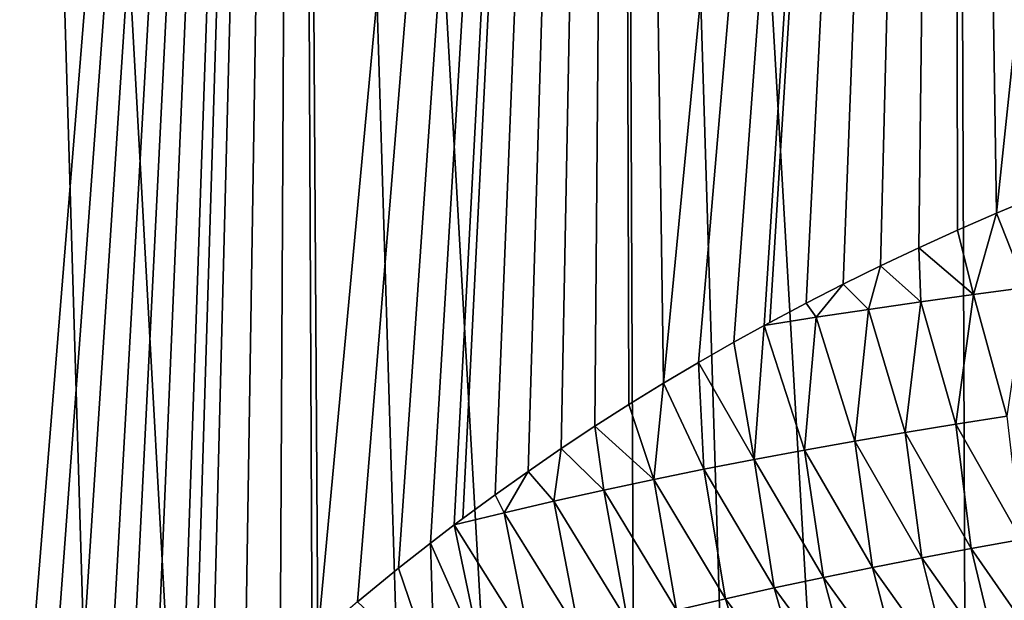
# Model space of a CAD drawing. Header units: metres. Extents: x -105 to 105, y -72 to 59.
# Tile 128 of 256: x -13.19 to -9.8, y -59.73 to -57.73. Entities that reach past the tile are written whole.
import ezdxf

# ---------------------------------------------------------------- set-up
doc = ezdxf.new("R2010")
doc.units = ezdxf.units.M
doc.layers.add('solid_509431_AD150_SW0001', color=7, linetype='CONTINUOUS')

msp = doc.modelspace()

# ---------------------------------------------------------------- linework, layer by layer
at = {"layer": 'solid_509431_AD150_SW0001'}
for points in [[(-12.139534, -69.720596, 13.065475), (-12.235332, -48.652618, 13.222421), (-13.307912, -48.652618, 12.505746)], [(-12.676621, -69.713638, 12.71739), (-12.139534, -69.720596, 13.065475), (-13.307912, -48.652618, 12.505746)], [(-13.203736, -69.706528, 12.354376), (-12.676621, -69.713638, 12.71739), (-13.307912, -48.652618, 12.505746)], [(-13.232314, -60.968761, -24.927589), (-13.307912, -48.652618, -25.005747), (-12.235332, -48.652618, -25.72242)], [(-13.13139, -60.845749, -24.999992), (-13.232314, -60.968761, -24.927589), (-12.235332, -48.652618, -25.72242)], [(-13.025579, -60.718842, -25.075001), (-13.13139, -60.845749, -24.999992), (-12.235332, -48.652618, -25.72242)], [(-12.910335, -60.586594, -25.155619), (-13.025579, -60.718842, -25.075001), (-12.235332, -48.652618, -25.72242)], [(-12.825752, -60.494877, -25.214069), (-12.910335, -60.586594, -25.155619), (-12.235332, -48.652618, -25.72242)], [(-12.734341, -60.398769, -25.276581), (-12.825752, -60.494877, -25.214069), (-12.235332, -48.652618, -25.72242)], [(-12.635826, -60.297493, -25.343208), (-12.734341, -60.398769, -25.276581), (-12.235332, -48.652618, -25.72242)], [(-12.59139, -60.252731, -25.373011), (-12.635826, -60.297493, -25.343208), (-12.235332, -48.652618, -25.72242)], [(-12.529816, -60.191837, -25.414045), (-12.59139, -60.252731, -25.373011), (-12.235332, -48.652618, -25.72242)], [(-12.415518, -60.081558, -25.489437), (-12.529816, -60.191837, -25.414045), (-12.235332, -48.652618, -25.72242)], [(-12.293451, -59.967709, -25.56884), (-12.415518, -60.081558, -25.489437), (-12.235332, -48.652618, -25.72242)], [(-12.164005, -59.852398, -25.651793), (-12.293451, -59.967709, -25.56884), (-12.235332, -48.652618, -25.72242)], [(-11.037142, -69.733917, 13.715772), (-11.124257, -48.652618, 13.877828), (-12.235332, -48.652618, 13.222421)], [(-11.592897, -69.727356, 13.398356), (-11.037142, -69.733917, 13.715772), (-12.235332, -48.652618, 13.222421)], [(-12.139534, -69.720596, 13.065475), (-11.592897, -69.727356, 13.398356), (-12.235332, -48.652618, 13.222421)], [(-12.164005, -59.852398, -25.651793), (-12.235332, -48.652618, -25.72242), (-11.124257, -48.652618, -26.377827)], [(-12.027252, -59.735451, -25.738062), (-12.164005, -59.852398, -25.651793), (-11.124257, -48.652618, -26.377827)], [(-11.885912, -59.619877, -25.825766), (-12.027252, -59.735451, -25.738062), (-11.124257, -48.652618, -26.377827)], [(-11.776494, -59.533783, -25.89266), (-11.885912, -59.619877, -25.825766), (-11.124257, -48.652618, -26.377827)], [(-11.694223, -59.470875, -25.94239), (-11.776494, -59.533783, -25.89266), (-11.124257, -48.652618, -26.377827)], [(-11.665254, -59.449097, -25.959785), (-11.694223, -59.470875, -25.94239), (-11.124257, -48.652618, -26.377827)], [(-11.553347, -59.36681, -26.026423), (-11.665254, -59.449097, -25.959785), (-11.124257, -48.652618, -26.377827)], [(-11.440324, -59.286533, -26.092827), (-11.553347, -59.36681, -26.026423), (-11.124257, -48.652618, -26.377827)], [(-11.325942, -59.20808, -26.159122), (-11.440324, -59.286533, -26.092827), (-11.124257, -48.652618, -26.377827)], [(-11.210102, -59.131374, -26.225346), (-11.325942, -59.20808, -26.159122), (-11.124257, -48.652618, -26.377827)], [(-11.09287, -59.056465, -26.291433), (-11.210102, -59.131374, -26.225346), (-11.124257, -48.652618, -26.377827)], [(-9.900037, -69.746338, 14.303221), (-9.97818, -48.652618, 14.469905), (-11.124257, -48.652618, 13.877828)], [(-10.472707, -69.74025, 14.017472), (-9.900037, -69.746338, 14.303221), (-11.124257, -48.652618, 13.877828)], [(-11.037142, -69.733917, 13.715772), (-10.472707, -69.74025, 14.017472), (-11.124257, -48.652618, 13.877828)], [(-10.974096, -58.983261, -26.357443), (-11.124257, -48.652618, -26.377827), (-9.97818, -48.652618, -26.969904)], [(-10.974096, -58.983261, -26.357443), (-11.09287, -59.056465, -26.291433), (-11.124257, -48.652618, -26.377827)], [(-10.853678, -58.911682, -26.423407), (-10.974096, -58.983261, -26.357443), (-9.97818, -48.652618, -26.969904)], [(-10.731671, -58.84177, -26.489265), (-10.853678, -58.911682, -26.423407), (-9.97818, -48.652618, -26.969904)], [(-10.627509, -58.784115, -26.544722), (-10.731671, -58.84177, -26.489265), (-9.97818, -48.652618, -26.969904)], [(-10.607965, -58.773506, -26.555048), (-10.627509, -58.784115, -26.544722), (-9.97818, -48.652618, -26.969904)], [(-10.482491, -58.706879, -26.620762), (-10.607965, -58.773506, -26.555048), (-9.97818, -48.652618, -26.969904)], [(-10.355305, -58.641911, -26.686344), (-10.482491, -58.706879, -26.620762), (-9.97818, -48.652618, -26.969904)], [(-10.226217, -58.578518, -26.751862), (-10.355305, -58.641911, -26.686344), (-9.97818, -48.652618, -26.969904)], [(-10.095082, -58.516628, -26.81735), (-10.226217, -58.578518, -26.751862), (-9.97818, -48.652618, -26.969904)], [(-9.961955, -58.456268, -26.882746), (-10.095082, -58.516628, -26.81735), (-9.97818, -48.652618, -26.969904)], [(-8.7318, -69.75769, 14.825975), (-8.800709, -48.652618, 14.996789), (-9.97818, -48.652618, 14.469905)], [(-9.319582, -69.752151, 14.572793), (-8.7318, -69.75769, 14.825975), (-9.97818, -48.652618, 14.469905)], [(-9.900037, -69.746338, 14.303221), (-9.319582, -69.752151, 14.572793), (-9.97818, -48.652618, 14.469905)], [(-9.826858, -58.397507, -26.947998), (-9.97818, -48.652618, -26.969904), (-8.800709, -48.652618, -27.49679)], [(-9.826858, -58.397507, -26.947998), (-9.961955, -58.456268, -26.882746), (-9.97818, -48.652618, -26.969904)], [(-9.689787, -58.340382, -27.013071), (-9.826858, -58.397507, -26.947998), (-8.800709, -48.652618, -27.49679)], [(-9.726042, -58.653942, -26.998688), (-9.826858, -58.397507, -26.947998), (-9.689787, -58.340382, -27.013071)], [(-9.907055, -58.677845, -26.91073), (-9.961955, -58.456268, -26.882746), (-9.826858, -58.397507, -26.947998)], [(-9.907055, -58.677845, -26.91073), (-9.826858, -58.397507, -26.947998), (-9.726042, -58.653942, -26.998688)], [(-9.907055, -58.677845, -26.91073), (-10.095082, -58.516628, -26.81735), (-9.961955, -58.456268, -26.882746)], [(-10.087646, -58.702831, -26.821356), (-10.226217, -58.578518, -26.751862), (-10.095082, -58.516628, -26.81735)], [(-10.087646, -58.702831, -26.821356), (-10.095082, -58.516628, -26.81735), (-9.907055, -58.677845, -26.91073)], [(-10.267883, -58.728844, -26.730564), (-10.355305, -58.641911, -26.686344), (-10.226217, -58.578518, -26.751862)], [(-10.267883, -58.728844, -26.730564), (-10.226217, -58.578518, -26.751862), (-10.087646, -58.702831, -26.821356)], [(-10.447817, -58.755901, -26.638353), (-10.482491, -58.706879, -26.620762), (-10.355305, -58.641911, -26.686344)], [(-10.447817, -58.755901, -26.638353), (-10.355305, -58.641911, -26.686344), (-10.267883, -58.728844, -26.730564)], [(-9.907055, -58.677845, -26.91073), (-9.726042, -58.653942, -26.998688), (-9.792122, -59.096062, -26.989418)], [(-10.087646, -58.702831, -26.821356), (-9.907055, -58.677845, -26.91073), (-9.966965, -59.123711, -26.900908)], [(-9.907055, -58.677845, -26.91073), (-9.792122, -59.096062, -26.989418), (-9.966965, -59.123711, -26.900908)], [(-10.482491, -58.706879, -26.620762), (-10.627509, -58.784115, -26.544722), (-10.607965, -58.773506, -26.555048)], [(-10.447817, -58.755901, -26.638353), (-10.627509, -58.784115, -26.544722), (-10.482491, -58.706879, -26.620762)], [(-10.267883, -58.728844, -26.730564), (-10.087646, -58.702831, -26.821356), (-10.141318, -59.152397, -26.811012)], [(-10.087646, -58.702831, -26.821356), (-9.966965, -59.123711, -26.900908), (-10.141318, -59.152397, -26.811012)], [(-10.447817, -58.755901, -26.638353), (-10.488742, -59.213055, -26.627085), (-10.627509, -58.784115, -26.544722)], [(-10.447817, -58.755901, -26.638353), (-10.315232, -59.182144, -26.719732), (-10.488742, -59.213055, -26.627085)], [(-10.447817, -58.755901, -26.638353), (-10.267883, -58.728844, -26.730564), (-10.315232, -59.182144, -26.719732)], [(-10.267883, -58.728844, -26.730564), (-10.141318, -59.152397, -26.811012), (-10.315232, -59.182144, -26.719732)], [(-10.66188, -59.245258, -26.533102), (-10.731671, -58.84177, -26.489265), (-10.627509, -58.784115, -26.544722)], [(-10.66188, -59.245258, -26.533102), (-10.627509, -58.784115, -26.544722), (-10.488742, -59.213055, -26.627085)], [(-10.66188, -59.245258, -26.533102), (-10.853678, -58.911682, -26.423407), (-10.731671, -58.84177, -26.489265)], [(-10.834676, -59.278866, -26.437809), (-10.974096, -58.983261, -26.357443), (-10.853678, -58.911682, -26.423407)], [(-10.834676, -59.278866, -26.437809), (-10.853678, -58.911682, -26.423407), (-10.66188, -59.245258, -26.533102)], [(-11.007146, -59.313976, -26.341227), (-11.09287, -59.056465, -26.291433), (-10.974096, -58.983261, -26.357443)], [(-11.007146, -59.313976, -26.341227), (-10.974096, -58.983261, -26.357443), (-10.834676, -59.278866, -26.437809)], [(-11.007146, -59.313976, -26.341227), (-11.210102, -59.131374, -26.225346), (-11.09287, -59.056465, -26.291433)], [(-10.141318, -59.152397, -26.811012), (-9.966965, -59.123711, -26.900908), (-9.91396, -59.551701, -26.972025)], [(-9.966965, -59.123711, -26.900908), (-9.792122, -59.096062, -26.989418), (-9.742913, -59.52063, -27.061056)], [(-9.966965, -59.123711, -26.900908), (-9.742913, -59.52063, -27.061056), (-9.91396, -59.551701, -26.972025)], [(-11.179307, -59.350685, -26.243376), (-11.325942, -59.20808, -26.159122), (-11.210102, -59.131374, -26.225346)], [(-11.179307, -59.350685, -26.243376), (-11.210102, -59.131374, -26.225346), (-11.007146, -59.313976, -26.341227)], [(-10.315232, -59.182144, -26.719732), (-10.141318, -59.152397, -26.811012), (-10.08439, -59.583843, -26.881611)], [(-10.141318, -59.152397, -26.811012), (-9.91396, -59.551701, -26.972025), (-10.08439, -59.583843, -26.881611)], [(-10.488742, -59.213055, -26.627085), (-10.315232, -59.182144, -26.719732), (-10.25425, -59.617115, -26.789822)], [(-10.315232, -59.182144, -26.719732), (-10.08439, -59.583843, -26.881611), (-10.25425, -59.617115, -26.789822)], [(-11.351185, -59.389061, -26.144278), (-11.440324, -59.286533, -26.092827), (-11.325942, -59.20808, -26.159122)], [(-11.351185, -59.389061, -26.144278), (-11.325942, -59.20808, -26.159122), (-11.179307, -59.350685, -26.243376)], [(-10.66188, -59.245258, -26.533102), (-10.488742, -59.213055, -26.627085), (-10.42358, -59.651627, -26.696684)], [(-10.488742, -59.213055, -26.627085), (-10.25425, -59.617115, -26.789822), (-10.42358, -59.651627, -26.696684)], [(-10.834676, -59.278866, -26.437809), (-10.66188, -59.245258, -26.533102), (-10.592422, -59.687508, -26.602232)], [(-10.66188, -59.245258, -26.533102), (-10.42358, -59.651627, -26.696684), (-10.592422, -59.687508, -26.602232)], [(-11.522824, -59.429134, -26.04394), (-11.553347, -59.36681, -26.026423), (-11.440324, -59.286533, -26.092827)], [(-11.522824, -59.429134, -26.04394), (-11.440324, -59.286533, -26.092827), (-11.351185, -59.389061, -26.144278)], [(-11.007146, -59.313976, -26.341227), (-10.834676, -59.278866, -26.437809), (-10.760802, -59.724854, -26.506491)], [(-10.834676, -59.278866, -26.437809), (-10.592422, -59.687508, -26.602232), (-10.760802, -59.724854, -26.506491)], [(-11.179307, -59.350685, -26.243376), (-11.007146, -59.313976, -26.341227), (-10.928742, -59.76376, -26.409487)], [(-11.007146, -59.313976, -26.341227), (-10.760802, -59.724854, -26.506491), (-10.928742, -59.76376, -26.409487)], [(-11.351185, -59.389061, -26.144278), (-11.179307, -59.350685, -26.243376), (-11.096264, -59.804321, -26.311243)], [(-11.179307, -59.350685, -26.243376), (-10.928742, -59.76376, -26.409487), (-11.096264, -59.804321, -26.311243)], [(-11.553347, -59.36681, -26.026423), (-11.694223, -59.470875, -25.94239), (-11.665254, -59.449097, -25.959785)], [(-11.522824, -59.429134, -26.04394), (-11.694223, -59.470875, -25.94239), (-11.553347, -59.36681, -26.026423)], [(-11.522824, -59.429134, -26.04394), (-11.351185, -59.389061, -26.144278), (-11.263404, -59.846577, -26.211777)], [(-11.351185, -59.389061, -26.144278), (-11.096264, -59.804321, -26.311243), (-11.263404, -59.846577, -26.211777)], [(-11.522824, -59.429134, -26.04394), (-11.430205, -59.890541, -26.111097), (-11.694223, -59.470875, -25.94239)], [(-11.522824, -59.429134, -26.04394), (-11.263404, -59.846577, -26.211777), (-11.430205, -59.890541, -26.111097)], [(-11.596709, -59.936241, -26.009205), (-11.776494, -59.533783, -25.89266), (-11.694223, -59.470875, -25.94239)], [(-11.596709, -59.936241, -26.009205), (-11.694223, -59.470875, -25.94239), (-11.430205, -59.890541, -26.111097)], [(-11.762956, -59.983719, -25.906107), (-11.885912, -59.619877, -25.825766), (-11.776494, -59.533783, -25.89266)], [(-11.762956, -59.983719, -25.906107), (-11.776494, -59.533783, -25.89266), (-11.596709, -59.936241, -26.009205)], [(-9.91396, -59.551701, -26.972025), (-9.742913, -59.52063, -27.061056), (-9.649215, -59.932304, -27.181311)], [(-10.08439, -59.583843, -26.881611), (-9.91396, -59.551701, -26.972025), (-9.814985, -59.966228, -27.093216)], [(-9.91396, -59.551701, -26.972025), (-9.649215, -59.932304, -27.181311), (-9.814985, -59.966228, -27.093216)], [(-10.25425, -59.617115, -26.789822), (-10.08439, -59.583843, -26.881611), (-9.980007, -60.001247, -27.003771)], [(-10.08439, -59.583843, -26.881611), (-9.814985, -59.966228, -27.093216), (-9.980007, -60.001247, -27.003771)], [(-11.762956, -59.983719, -25.906107), (-12.027252, -59.735451, -25.738062), (-11.885912, -59.619877, -25.825766)], [(-10.42358, -59.651627, -26.696684), (-10.25425, -59.617115, -26.789822), (-10.144327, -60.037411, -26.912991)], [(-10.25425, -59.617115, -26.789822), (-9.980007, -60.001247, -27.003771), (-10.144327, -60.037411, -26.912991)], [(-10.592422, -59.687508, -26.602232), (-10.42358, -59.651627, -26.696684), (-10.307993, -60.074837, -26.820902)], [(-10.42358, -59.651627, -26.696684), (-10.144327, -60.037411, -26.912991), (-10.307993, -60.074837, -26.820902)], [(-10.760802, -59.724854, -26.506491), (-10.592422, -59.687508, -26.602232), (-10.471049, -60.11364, -26.727543)], [(-10.592422, -59.687508, -26.602232), (-10.307993, -60.074837, -26.820902), (-10.471049, -60.11364, -26.727543)], [(-10.928742, -59.76376, -26.409487), (-10.760802, -59.724854, -26.506491), (-10.633528, -60.153908, -26.63294)], [(-10.760802, -59.724854, -26.506491), (-10.471049, -60.11364, -26.727543), (-10.633528, -60.153908, -26.63294)]]:
    msp.add_3dface(points, dxfattribs=at)

doc.saveas('drawing.dxf')
